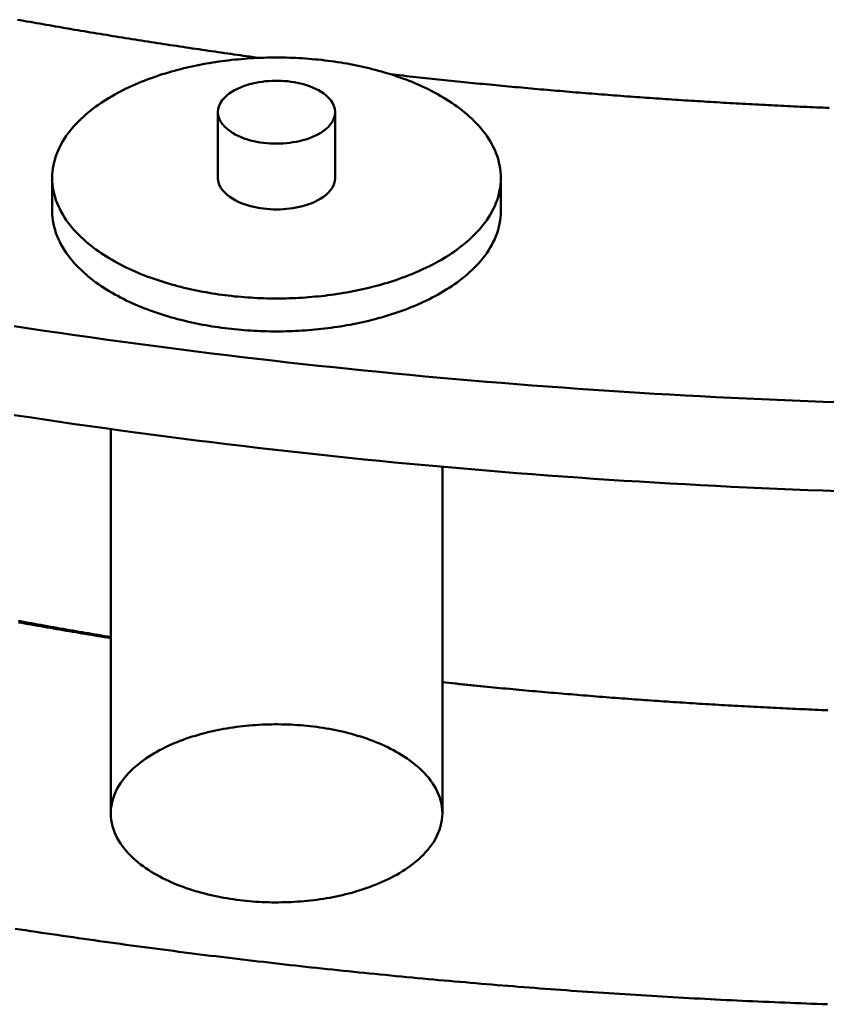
# Model space of a CAD drawing. Header units: millimetres. Extents: x 0 to 841, y 0 to 594.
# Tile 15 of 35: x 296 to 326, y 244 to 281. Entities that reach past the tile are written whole.
import ezdxf

# ---------------------------------------------------------------- set-up
doc = ezdxf.new("R2010")
doc.units = ezdxf.units.MM
doc.layers.add('VIS', color=7, linetype='CONTINUOUS', lineweight=50)

msp = doc.modelspace()

# ---------------------------------------------------------------- linework, layer by layer
at = {"layer": 'VIS'}
for points in [[(295.636, 280.681), (295.754, 280.66), (295.873, 280.638), (295.992, 280.617), (296.11, 280.596), (296.229, 280.575), (296.348, 280.554), (296.466, 280.533), (296.585, 280.512), (296.704, 280.492), (296.823, 280.471), (296.941, 280.45), (297.06, 280.43), (297.179, 280.409), (297.298, 280.389), (297.416, 280.369), (297.535, 280.348), (297.654, 280.328), (297.773, 280.308), (297.892, 280.288), (298.01, 280.268), (298.129, 280.248), (298.248, 280.228), (298.367, 280.208), (298.486, 280.188), (298.605, 280.169), (298.724, 280.149), (298.843, 280.129), (298.962, 280.11), (299.08, 280.091), (299.199, 280.071), (299.318, 280.052), (299.437, 280.033), (299.556, 280.014), (299.675, 279.995), (299.794, 279.976), (299.913, 279.957), (300.032, 279.938), (300.151, 279.919), (300.271, 279.9), (300.39, 279.881), (300.509, 279.863), (300.628, 279.844), (300.747, 279.826), (300.866, 279.807), (300.985, 279.789), (301.104, 279.771), (301.223, 279.753), (301.342, 279.735), (301.462, 279.716), (301.581, 279.698), (301.7, 279.68), (301.819, 279.663), (301.938, 279.645), (302.057, 279.627), (302.177, 279.609), (302.296, 279.592), (302.415, 279.574), (302.534, 279.557), (302.654, 279.539), (302.773, 279.522), (302.892, 279.505), (303.011, 279.488), (303.131, 279.47), (303.25, 279.453), (303.369, 279.436), (303.489, 279.419), (303.608, 279.402), (303.727, 279.386), (303.847, 279.369), (303.966, 279.352), (304.085, 279.336), (304.205, 279.319), (304.324, 279.303), (304.444, 279.286), (304.563, 279.27), (304.682, 279.254)], [(295.636, 280.681), (295.754, 280.66), (295.873, 280.638), (295.992, 280.617), (296.11, 280.596), (296.229, 280.575), (296.348, 280.554), (296.466, 280.533), (296.585, 280.512), (296.704, 280.492), (296.823, 280.471), (296.941, 280.45), (297.06, 280.43), (297.179, 280.409), (297.298, 280.389), (297.416, 280.369), (297.535, 280.348), (297.654, 280.328), (297.773, 280.308), (297.892, 280.288), (298.01, 280.268), (298.129, 280.248), (298.248, 280.228), (298.367, 280.208), (298.486, 280.188), (298.605, 280.169), (298.724, 280.149), (298.843, 280.129), (298.962, 280.11), (299.08, 280.091), (299.199, 280.071), (299.318, 280.052), (299.437, 280.033), (299.556, 280.014), (299.675, 279.995), (299.794, 279.976), (299.913, 279.957), (300.032, 279.938), (300.151, 279.919), (300.271, 279.9), (300.39, 279.881), (300.509, 279.863), (300.628, 279.844), (300.747, 279.826), (300.866, 279.807), (300.985, 279.789), (301.104, 279.771), (301.223, 279.753), (301.342, 279.735), (301.462, 279.716), (301.581, 279.698), (301.7, 279.68), (301.819, 279.663), (301.938, 279.645), (302.057, 279.627), (302.177, 279.609), (302.296, 279.592), (302.415, 279.574), (302.534, 279.557), (302.654, 279.539), (302.773, 279.522), (302.892, 279.505), (303.011, 279.488), (303.131, 279.47), (303.25, 279.453), (303.369, 279.436), (303.489, 279.419), (303.608, 279.402), (303.727, 279.386), (303.847, 279.369), (303.966, 279.352), (304.085, 279.336), (304.205, 279.319), (304.324, 279.303), (304.444, 279.286), (304.563, 279.27), (304.682, 279.254)], [(313.705, 274.764), (313.702, 274.885), (313.693, 275.005), (313.678, 275.124), (313.657, 275.243), (313.631, 275.36), (313.599, 275.476), (313.562, 275.591), (313.52, 275.704), (313.474, 275.815), (313.422, 275.923), (313.367, 276.03), (313.307, 276.135), (313.244, 276.237), (313.177, 276.337), (313.106, 276.435), (313.033, 276.53), (312.957, 276.623), (312.878, 276.714), (312.796, 276.803), (312.712, 276.889), (312.626, 276.973), (312.538, 277.055), (312.448, 277.135), (312.356, 277.213), (312.263, 277.289), (312.167, 277.363), (312.071, 277.434), (311.973, 277.504), (311.874, 277.573), (311.773, 277.639), (311.671, 277.703), (311.569, 277.766), (311.465, 277.827), (311.36, 277.887), (311.255, 277.945), (311.148, 278.001), (311.041, 278.056), (310.933, 278.109), (310.824, 278.16), (310.715, 278.211), (310.605, 278.259), (310.494, 278.307), (310.383, 278.353), (310.271, 278.398), (310.159, 278.441), (310.046, 278.483), (309.933, 278.524), (309.819, 278.563), (309.705, 278.602), (309.59, 278.639), (309.476, 278.675), (309.36, 278.709), (309.245, 278.743), (309.129, 278.775), (309.012, 278.806), (308.896, 278.836), (308.779, 278.865), (308.662, 278.893), (308.545, 278.92), (308.427, 278.946), (308.309, 278.971), (308.191, 278.994), (308.073, 279.017), (307.954, 279.038), (307.836, 279.059), (307.717, 279.079), (307.598, 279.097), (307.479, 279.115), (307.36, 279.131), (307.24, 279.147), (307.121, 279.161), (307.001, 279.175), (306.881, 279.188), (306.762, 279.199), (306.642, 279.21), (306.522, 279.22), (306.402, 279.229), (306.282, 279.237), (306.161, 279.244), (306.041, 279.25), (305.921, 279.255), (305.801, 279.259), (305.68, 279.262), (305.56, 279.265), (305.439, 279.266), (305.319, 279.267), (305.199, 279.266), (305.078, 279.265), (304.958, 279.262), (304.838, 279.259), (304.717, 279.255), (304.597, 279.25), (304.477, 279.244), (304.357, 279.237), (304.236, 279.229), (304.116, 279.22), (303.996, 279.21), (303.876, 279.199), (303.757, 279.188), (303.637, 279.175), (303.517, 279.161), (303.398, 279.147), (303.278, 279.131), (303.159, 279.115), (303.04, 279.097), (302.921, 279.079), (302.802, 279.059), (302.684, 279.038), (302.565, 279.017), (302.447, 278.994), (302.329, 278.971), (302.211, 278.946), (302.094, 278.92), (301.976, 278.893), (301.859, 278.865), (301.742, 278.836), (301.626, 278.806), (301.509, 278.775), (301.393, 278.743), (301.278, 278.709), (301.163, 278.675), (301.048, 278.639), (300.933, 278.602), (300.819, 278.563), (300.705, 278.524), (300.592, 278.483), (300.479, 278.441), (300.367, 278.398), (300.255, 278.353), (300.144, 278.307), (300.033, 278.259), (299.923, 278.211), (299.814, 278.16), (299.705, 278.109), (299.597, 278.056), (299.49, 278.001), (299.383, 277.945), (299.278, 277.887), (299.173, 277.827), (299.069, 277.766), (298.967, 277.703), (298.865, 277.639), (298.765, 277.573), (298.665, 277.504), (298.567, 277.434), (298.471, 277.363), (298.376, 277.289), (298.282, 277.213), (298.19, 277.135), (298.1, 277.055), (298.012, 276.973), (297.926, 276.889), (297.842, 276.803), (297.761, 276.714), (297.682, 276.623), (297.605, 276.53), (297.532, 276.435), (297.462, 276.337), (297.395, 276.237), (297.331, 276.135), (297.272, 276.03), (297.216, 275.923), (297.165, 275.815), (297.118, 275.704), (297.076, 275.591), (297.039, 275.476), (297.007, 275.36), (296.981, 275.243), (296.96, 275.124), (296.945, 275.005), (296.936, 274.885), (296.933, 274.764)], [(309.576, 278.643), (309.695, 278.63), (309.815, 278.616), (309.934, 278.603), (310.053, 278.59), (310.173, 278.576), (310.292, 278.563), (310.411, 278.55), (310.531, 278.537), (310.65, 278.524), (310.77, 278.511), (310.889, 278.498), (311.008, 278.486), (311.128, 278.473), (311.247, 278.46), (311.367, 278.448), (311.486, 278.435), (311.606, 278.422), (311.725, 278.41), (311.845, 278.398), (311.964, 278.385), (312.083, 278.373), (312.203, 278.361), (312.322, 278.349), (312.442, 278.337), (312.561, 278.325), (312.681, 278.313), (312.8, 278.301), (312.92, 278.289), (313.039, 278.278), (313.159, 278.266), (313.278, 278.255), (313.398, 278.243), (313.518, 278.232), (313.637, 278.22), (313.757, 278.209), (313.876, 278.198), (313.996, 278.186), (314.115, 278.175), (314.235, 278.164), (314.355, 278.153), (314.474, 278.142), (314.594, 278.131), (314.713, 278.12), (314.833, 278.11), (314.953, 278.099), (315.072, 278.088), (315.192, 278.078), (315.311, 278.067), (315.431, 278.057), (315.551, 278.046), (315.67, 278.036), (315.79, 278.026), (315.91, 278.016), (316.029, 278.006), (316.149, 277.995), (316.269, 277.985), (316.388, 277.976), (316.508, 277.966), (316.628, 277.956), (316.747, 277.946), (316.867, 277.936), (316.987, 277.927), (317.107, 277.917), (317.226, 277.908), (317.346, 277.898), (317.466, 277.889), (317.585, 277.88), (317.705, 277.87), (317.825, 277.861), (317.945, 277.852), (318.064, 277.843), (318.184, 277.834), (318.304, 277.825), (318.424, 277.816), (318.543, 277.807), (318.663, 277.799), (318.783, 277.79), (318.903, 277.781), (319.023, 277.773), (319.142, 277.764), (319.262, 277.756), (319.382, 277.748), (319.502, 277.739), (319.622, 277.731), (319.741, 277.723), (319.861, 277.715), (319.981, 277.707), (320.101, 277.699), (320.221, 277.691), (320.34, 277.683), (320.46, 277.675), (320.58, 277.667), (320.7, 277.66), (320.82, 277.652), (320.94, 277.644), (321.06, 277.637), (321.179, 277.63), (321.299, 277.622), (321.419, 277.615), (321.539, 277.608), (321.659, 277.6), (321.779, 277.593), (321.899, 277.586), (322.019, 277.579), (322.138, 277.572), (322.258, 277.566), (322.378, 277.559), (322.498, 277.552), (322.618, 277.545), (322.738, 277.539), (322.858, 277.532), (322.978, 277.526), (323.098, 277.519), (323.218, 277.513), (323.338, 277.507), (323.457, 277.5), (323.577, 277.494), (323.697, 277.488), (323.817, 277.482), (323.937, 277.476), (324.057, 277.47), (324.177, 277.464), (324.297, 277.458), (324.417, 277.453), (324.537, 277.447), (324.657, 277.441), (324.777, 277.436), (324.897, 277.43), (325.017, 277.425), (325.137, 277.419), (325.257, 277.414), (325.377, 277.409), (325.497, 277.404), (325.617, 277.399), (325.737, 277.394), (325.857, 277.389), (325.977, 277.384)], [(309.576, 278.643), (309.695, 278.63), (309.815, 278.616), (309.934, 278.603), (310.053, 278.59), (310.173, 278.576), (310.292, 278.563), (310.411, 278.55), (310.531, 278.537), (310.65, 278.524), (310.77, 278.511), (310.889, 278.498), (311.008, 278.486), (311.128, 278.473), (311.247, 278.46), (311.367, 278.448), (311.486, 278.435), (311.606, 278.422), (311.725, 278.41), (311.845, 278.398), (311.964, 278.385), (312.083, 278.373), (312.203, 278.361), (312.322, 278.349), (312.442, 278.337), (312.561, 278.325), (312.681, 278.313), (312.8, 278.301), (312.92, 278.289), (313.039, 278.278), (313.159, 278.266), (313.278, 278.255), (313.398, 278.243), (313.518, 278.232), (313.637, 278.22), (313.757, 278.209), (313.876, 278.198), (313.996, 278.186), (314.115, 278.175), (314.235, 278.164), (314.355, 278.153), (314.474, 278.142), (314.594, 278.131), (314.713, 278.12), (314.833, 278.11), (314.953, 278.099), (315.072, 278.088), (315.192, 278.078), (315.311, 278.067), (315.431, 278.057), (315.551, 278.046), (315.67, 278.036), (315.79, 278.026), (315.91, 278.016), (316.029, 278.006), (316.149, 277.995), (316.269, 277.985), (316.388, 277.976), (316.508, 277.966), (316.628, 277.956), (316.747, 277.946), (316.867, 277.936), (316.987, 277.927), (317.107, 277.917), (317.226, 277.908), (317.346, 277.898), (317.466, 277.889), (317.585, 277.88), (317.705, 277.87), (317.825, 277.861), (317.945, 277.852), (318.064, 277.843), (318.184, 277.834), (318.304, 277.825), (318.424, 277.816), (318.543, 277.807), (318.663, 277.799), (318.783, 277.79), (318.903, 277.781), (319.023, 277.773), (319.142, 277.764), (319.262, 277.756), (319.382, 277.748), (319.502, 277.739), (319.622, 277.731), (319.741, 277.723), (319.861, 277.715), (319.981, 277.707), (320.101, 277.699), (320.221, 277.691), (320.34, 277.683), (320.46, 277.675), (320.58, 277.667), (320.7, 277.66), (320.82, 277.652), (320.94, 277.644), (321.06, 277.637), (321.179, 277.63), (321.299, 277.622), (321.419, 277.615), (321.539, 277.608), (321.659, 277.6), (321.779, 277.593), (321.899, 277.586), (322.019, 277.579), (322.138, 277.572), (322.258, 277.566), (322.378, 277.559), (322.498, 277.552), (322.618, 277.545), (322.738, 277.539), (322.858, 277.532), (322.978, 277.526), (323.098, 277.519), (323.218, 277.513), (323.338, 277.507), (323.457, 277.5), (323.577, 277.494), (323.697, 277.488), (323.817, 277.482), (323.937, 277.476), (324.057, 277.47), (324.177, 277.464), (324.297, 277.458), (324.417, 277.453), (324.537, 277.447), (324.657, 277.441), (324.777, 277.436), (324.897, 277.43), (325.017, 277.425), (325.137, 277.419), (325.257, 277.414), (325.377, 277.409), (325.497, 277.404), (325.617, 277.399), (325.737, 277.394), (325.857, 277.389), (325.977, 277.384)], [(307.507, 277.225), (307.495, 277.344), (307.463, 277.46), (307.411, 277.568), (307.345, 277.668), (307.267, 277.759), (307.18, 277.842), (307.087, 277.917), (306.987, 277.985), (306.884, 278.046), (306.777, 278.101), (306.668, 278.15), (306.556, 278.194), (306.443, 278.233), (306.328, 278.267), (306.211, 278.297), (306.094, 278.323), (305.976, 278.345), (305.858, 278.363), (305.738, 278.378), (305.619, 278.388), (305.499, 278.396), (305.379, 278.399), (305.259, 278.399), (305.139, 278.396), (305.019, 278.388), (304.9, 278.378), (304.781, 278.363), (304.662, 278.345), (304.544, 278.323), (304.427, 278.297), (304.31, 278.267), (304.195, 278.233), (304.082, 278.194), (303.97, 278.15), (303.861, 278.101), (303.754, 278.046), (303.651, 277.985), (303.552, 277.917), (303.458, 277.842), (303.371, 277.759), (303.293, 277.668), (303.227, 277.568), (303.176, 277.46), (303.143, 277.344), (303.131, 277.225)], [(303.131, 277.225), (303.143, 277.103), (303.178, 276.985), (303.231, 276.875), (303.3, 276.773), (303.381, 276.68), (303.471, 276.597), (303.568, 276.521), (303.67, 276.453), (303.777, 276.392), (303.886, 276.337), (303.999, 276.288), (304.114, 276.245), (304.231, 276.206), (304.349, 276.172), (304.468, 276.143), (304.588, 276.118), (304.709, 276.097), (304.831, 276.08), (304.953, 276.067), (305.076, 276.058), (305.199, 276.052), (305.322, 276.05), (305.444, 276.052), (305.567, 276.058), (305.69, 276.067), (305.812, 276.081), (305.933, 276.098), (306.055, 276.119), (306.175, 276.144), (306.294, 276.174), (306.412, 276.208), (306.529, 276.246), (306.644, 276.29), (306.756, 276.339), (306.866, 276.394)], [(303.131, 277.225), (303.131, 274.764)], [(306.866, 276.394), (306.972, 276.456), (307.074, 276.524), (307.17, 276.599), (307.259, 276.682), (307.339, 276.775), (307.408, 276.876), (307.461, 276.986), (307.495, 277.103), (307.507, 277.225)], [(307.507, 277.225), (307.507, 274.764)], [(296.933, 274.764), (296.936, 274.644), (296.945, 274.524), (296.96, 274.405), (296.981, 274.286), (297.007, 274.169), (297.039, 274.053), (297.076, 273.938), (297.118, 273.825), (297.164, 273.714), (297.216, 273.606), (297.271, 273.499), (297.331, 273.394), (297.394, 273.292), (297.461, 273.192), (297.531, 273.094), (297.605, 272.999), (297.681, 272.906), (297.76, 272.815), (297.841, 272.726), (297.925, 272.64), (298.011, 272.556), (298.099, 272.474), (298.189, 272.394), (298.281, 272.316), (298.375, 272.24), (298.47, 272.167), (298.566, 272.095), (298.664, 272.025), (298.763, 271.957), (298.864, 271.89), (298.965, 271.826), (299.068, 271.763), (299.172, 271.702), (299.276, 271.643), (299.382, 271.585), (299.488, 271.528), (299.595, 271.474), (299.703, 271.421), (299.812, 271.369), (299.921, 271.319), (300.031, 271.27), (300.142, 271.222), (300.253, 271.176), (300.365, 271.132), (300.477, 271.088), (300.59, 271.046), (300.703, 271.005), (300.817, 270.966), (300.931, 270.928), (301.045, 270.891), (301.16, 270.855), (301.275, 270.82), (301.391, 270.786), (301.507, 270.754), (301.623, 270.723), (301.74, 270.693), (301.856, 270.664), (301.973, 270.636), (302.091, 270.609), (302.208, 270.583), (302.326, 270.558), (302.444, 270.535), (302.562, 270.512), (302.681, 270.491), (302.799, 270.47), (302.918, 270.45), (303.037, 270.432), (303.156, 270.414), (303.275, 270.398), (303.394, 270.382), (303.514, 270.367), (303.633, 270.354), (303.753, 270.341), (303.873, 270.329), (303.993, 270.319), (304.113, 270.309), (304.233, 270.3), (304.353, 270.292), (304.473, 270.285), (304.593, 270.279), (304.713, 270.274), (304.833, 270.269), (304.954, 270.266), (305.074, 270.264), (305.194, 270.262), (305.315, 270.262), (305.435, 270.262), (305.555, 270.264), (305.676, 270.266), (305.796, 270.269), (305.916, 270.273), (306.037, 270.278), (306.157, 270.284), (306.277, 270.291), (306.397, 270.299), (306.517, 270.308), (306.637, 270.318), (306.757, 270.329), (306.877, 270.34), (306.996, 270.353), (307.116, 270.366), (307.235, 270.381), (307.355, 270.397), (307.474, 270.413), (307.593, 270.431), (307.712, 270.449), (307.83, 270.469), (307.949, 270.489), (308.067, 270.511), (308.186, 270.533), (308.304, 270.557), (308.421, 270.581), (308.539, 270.607), (308.656, 270.634), (308.773, 270.662), (308.89, 270.691), (309.007, 270.721), (309.123, 270.752), (309.239, 270.784), (309.355, 270.818), (309.47, 270.852), (309.585, 270.888), (309.699, 270.925), (309.813, 270.963), (309.927, 271.003), (310.04, 271.043), (310.153, 271.085), (310.265, 271.128), (310.377, 271.173), (310.488, 271.219), (310.599, 271.266), (310.709, 271.315), (310.818, 271.365), (310.927, 271.417), (311.035, 271.47), (311.142, 271.524), (311.249, 271.581)], [(296.933, 274.764), (296.933, 273.534)], [(303.131, 274.764), (303.143, 274.642), (303.178, 274.524), (303.231, 274.414), (303.3, 274.312), (303.381, 274.22), (303.471, 274.136), (303.568, 274.06), (303.67, 273.993), (303.777, 273.931), (303.886, 273.877), (303.999, 273.828), (304.114, 273.784), (304.231, 273.745), (304.349, 273.712), (304.468, 273.682), (304.588, 273.657), (304.709, 273.636), (304.831, 273.619), (304.953, 273.606), (305.076, 273.597), (305.199, 273.592), (305.322, 273.59), (305.444, 273.592), (305.567, 273.597), (305.69, 273.607), (305.812, 273.62), (305.933, 273.637), (306.055, 273.658), (306.175, 273.683), (306.294, 273.713), (306.412, 273.747), (306.529, 273.786), (306.644, 273.829), (306.756, 273.879), (306.866, 273.934)], [(306.866, 273.934), (306.972, 273.995), (307.074, 274.063), (307.17, 274.138), (307.259, 274.222), (307.339, 274.314), (307.408, 274.415), (307.461, 274.525), (307.495, 274.643), (307.507, 274.764)], [(311.249, 271.581), (311.355, 271.638), (311.459, 271.698), (311.563, 271.759), (311.666, 271.822), (311.768, 271.886), (311.869, 271.953), (311.968, 272.021), (312.067, 272.091), (312.163, 272.163), (312.259, 272.237), (312.352, 272.312), (312.445, 272.39), (312.535, 272.47), (312.623, 272.552), (312.709, 272.637), (312.794, 272.723), (312.875, 272.812), (312.954, 272.903), (313.031, 272.996), (313.105, 273.091), (313.175, 273.189), (313.242, 273.289), (313.306, 273.392), (313.366, 273.496), (313.421, 273.603), (313.473, 273.712), (313.52, 273.823), (313.562, 273.936), (313.599, 274.051), (313.631, 274.167), (313.657, 274.285), (313.678, 274.404), (313.693, 274.523), (313.702, 274.644), (313.705, 274.764)], [(313.705, 274.764), (313.705, 273.534)], [(296.933, 273.534), (296.936, 273.414), (296.945, 273.294), (296.96, 273.174), (296.981, 273.056), (297.007, 272.938), (297.039, 272.822), (297.076, 272.708), (297.118, 272.595), (297.164, 272.484), (297.216, 272.375), (297.271, 272.268), (297.331, 272.164), (297.394, 272.062), (297.461, 271.962), (297.531, 271.864), (297.605, 271.768), (297.681, 271.675), (297.76, 271.585), (297.841, 271.496), (297.925, 271.41), (298.011, 271.326), (298.099, 271.244), (298.189, 271.164), (298.281, 271.086), (298.375, 271.01), (298.47, 270.936), (298.566, 270.864), (298.664, 270.794), (298.763, 270.726), (298.864, 270.66), (298.965, 270.596), (299.068, 270.533), (299.172, 270.472), (299.276, 270.412), (299.382, 270.354), (299.488, 270.298), (299.595, 270.243), (299.703, 270.19), (299.812, 270.138), (299.921, 270.088), (300.031, 270.039), (300.142, 269.992), (300.253, 269.946), (300.365, 269.901), (300.477, 269.858), (300.59, 269.816), (300.703, 269.775), (300.817, 269.735), (300.931, 269.697), (301.045, 269.66), (301.16, 269.624), (301.275, 269.59), (301.391, 269.556), (301.507, 269.524), (301.623, 269.492), (301.74, 269.462), (301.856, 269.433), (301.973, 269.405), (302.091, 269.379), (302.208, 269.353), (302.326, 269.328), (302.444, 269.304), (302.562, 269.282), (302.681, 269.26), (302.799, 269.24), (302.918, 269.22), (303.037, 269.201), (303.156, 269.184), (303.275, 269.167), (303.394, 269.152), (303.514, 269.137), (303.633, 269.123), (303.753, 269.111), (303.873, 269.099), (303.993, 269.088), (304.113, 269.078), (304.233, 269.069), (304.353, 269.062), (304.473, 269.055), (304.593, 269.048), (304.713, 269.043), (304.833, 269.039), (304.954, 269.036), (305.074, 269.033), (305.194, 269.032), (305.315, 269.032), (305.435, 269.032), (305.555, 269.033), (305.676, 269.036), (305.796, 269.039), (305.916, 269.043), (306.037, 269.048), (306.157, 269.054), (306.277, 269.061), (306.397, 269.069), (306.517, 269.078), (306.637, 269.087), (306.757, 269.098), (306.877, 269.11), (306.996, 269.122), (307.116, 269.136), (307.235, 269.151), (307.355, 269.166), (307.474, 269.183), (307.593, 269.2), (307.712, 269.219), (307.83, 269.238), (307.949, 269.259), (308.067, 269.28), (308.186, 269.303), (308.304, 269.326), (308.421, 269.351), (308.539, 269.377), (308.656, 269.403), (308.773, 269.431), (308.89, 269.46), (309.007, 269.49), (309.123, 269.521), (309.239, 269.554), (309.355, 269.587), (309.47, 269.622), (309.585, 269.658), (309.699, 269.695), (309.813, 269.733), (309.927, 269.772), (310.04, 269.813), (310.153, 269.855), (310.265, 269.898), (310.377, 269.943), (310.488, 269.989), (310.599, 270.036), (310.709, 270.085), (310.818, 270.135), (310.927, 270.186), (311.035, 270.24), (311.142, 270.294), (311.249, 270.35)], [(311.249, 270.35), (311.355, 270.408), (311.459, 270.468), (311.563, 270.529), (311.666, 270.591), (311.768, 270.656), (311.869, 270.722), (311.968, 270.79), (312.067, 270.86), (312.163, 270.932), (312.259, 271.006), (312.352, 271.082), (312.445, 271.16), (312.535, 271.24), (312.623, 271.322), (312.709, 271.406), (312.794, 271.493), (312.875, 271.581), (312.954, 271.672), (313.031, 271.765), (313.105, 271.861), (313.175, 271.959), (313.242, 272.059), (313.306, 272.161), (313.366, 272.266), (313.421, 272.373), (313.473, 272.482), (313.52, 272.593), (313.562, 272.706), (313.599, 272.821), (313.631, 272.937), (313.657, 273.055), (313.678, 273.173), (313.693, 273.293), (313.702, 273.413), (313.705, 273.534)], [(295.51, 269.228), (296.077, 269.142), (296.644, 269.057), (297.212, 268.974), (297.779, 268.891), (298.347, 268.81), (298.915, 268.731), (299.483, 268.652), (300.051, 268.575), (300.62, 268.499), (301.188, 268.425), (301.757, 268.352), (302.326, 268.28), (302.895, 268.209), (303.464, 268.139), (304.033, 268.071), (304.603, 268.004), (305.173, 267.939), (305.742, 267.874), (306.312, 267.811), (306.883, 267.749), (307.453, 267.689), (308.023, 267.629), (308.594, 267.571), (309.164, 267.514), (309.735, 267.459), (310.306, 267.404), (310.877, 267.351), (311.448, 267.299), (312.019, 267.249), (312.59, 267.199), (313.162, 267.151), (313.733, 267.104), (314.305, 267.058), (314.877, 267.014), (315.448, 266.971), (316.02, 266.929), (316.592, 266.888), (317.164, 266.848), (317.737, 266.81), (318.309, 266.773), (318.881, 266.737), (319.453, 266.702), (320.026, 266.669), (320.598, 266.637), (321.171, 266.606), (321.744, 266.576), (322.316, 266.548), (322.889, 266.52), (323.462, 266.494), (324.035, 266.469), (324.608, 266.446), (325.181, 266.423), (325.754, 266.402), (326.327, 266.382)], [(295.51, 265.906), (296.077, 265.82), (296.644, 265.735), (297.212, 265.652), (297.779, 265.569), (298.347, 265.488), (298.915, 265.409), (299.483, 265.33), (300.051, 265.253), (300.62, 265.177), (301.188, 265.103), (301.757, 265.03), (302.326, 264.958), (302.895, 264.887), (303.464, 264.817), (304.033, 264.749), (304.603, 264.682), (305.173, 264.617), (305.742, 264.552), (306.312, 264.489), (306.883, 264.427), (307.453, 264.367), (308.023, 264.307), (308.594, 264.249), (309.164, 264.192), (309.735, 264.137), (310.306, 264.082), (310.877, 264.029), (311.448, 263.977), (312.019, 263.927), (312.59, 263.877), (313.162, 263.829), (313.733, 263.782), (314.305, 263.736), (314.877, 263.692), (315.448, 263.649), (316.02, 263.607), (316.592, 263.566), (317.164, 263.526), (317.737, 263.488), (318.309, 263.451), (318.881, 263.415), (319.453, 263.38), (320.026, 263.347), (320.598, 263.315), (321.171, 263.284), (321.744, 263.254), (322.316, 263.226), (322.889, 263.198), (323.462, 263.172), (324.035, 263.147), (324.608, 263.124), (325.181, 263.101), (325.754, 263.08), (326.327, 263.06)], [(299.121, 265.38), (299.121, 251.018)], [(311.517, 263.971), (311.517, 251.018)], [(295.679, 258.209), (295.797, 258.187), (295.916, 258.166), (296.034, 258.144), (296.153, 258.123), (296.272, 258.101), (296.39, 258.08), (296.509, 258.058), (296.627, 258.037), (296.746, 258.016), (296.865, 257.995), (296.983, 257.974), (297.102, 257.953), (297.221, 257.932), (297.339, 257.911), (297.458, 257.89), (297.577, 257.87), (297.695, 257.849), (297.814, 257.828), (297.933, 257.808), (298.052, 257.787), (298.17, 257.767), (298.289, 257.747), (298.408, 257.727), (298.527, 257.706), (298.645, 257.686), (298.764, 257.666), (298.883, 257.646), (299.002, 257.627), (299.121, 257.607)], [(295.68, 258.157), (295.798, 258.136), (295.917, 258.115), (296.035, 258.093), (296.154, 258.072), (296.273, 258.051), (296.391, 258.031), (296.51, 258.01), (296.628, 257.989), (296.747, 257.968), (296.865, 257.947), (296.984, 257.927), (297.103, 257.906), (297.221, 257.886), (297.34, 257.866), (297.459, 257.845), (297.577, 257.825), (297.696, 257.805), (297.815, 257.785), (297.933, 257.765), (298.052, 257.745), (298.171, 257.725), (298.289, 257.705), (298.408, 257.685), (298.527, 257.665), (298.646, 257.646), (298.764, 257.626), (298.883, 257.607), (299.002, 257.587), (299.121, 257.568)], [(311.517, 255.919), (311.645, 255.905), (311.773, 255.892), (311.9, 255.878), (312.028, 255.865), (312.156, 255.852), (312.283, 255.838), (312.411, 255.825), (312.539, 255.812), (312.667, 255.799), (312.794, 255.786), (312.922, 255.773), (313.05, 255.761)], [(311.517, 255.916), (311.637, 255.903), (311.757, 255.891), (311.877, 255.878), (311.997, 255.866), (312.116, 255.854), (312.236, 255.842), (312.356, 255.83), (312.476, 255.817), (312.596, 255.806), (312.716, 255.794), (312.835, 255.782), (312.955, 255.77), (313.075, 255.758), (313.195, 255.747), (313.315, 255.735), (313.435, 255.723), (313.555, 255.712), (313.675, 255.701), (313.795, 255.689), (313.915, 255.678), (314.034, 255.667), (314.154, 255.656), (314.274, 255.644), (314.394, 255.633), (314.514, 255.622), (314.634, 255.612), (314.754, 255.601), (314.874, 255.59), (314.994, 255.579), (315.114, 255.569), (315.234, 255.558), (315.354, 255.548), (315.474, 255.537), (315.594, 255.527), (315.714, 255.516), (315.834, 255.506), (315.954, 255.496), (316.074, 255.486), (316.194, 255.476), (316.314, 255.466), (316.434, 255.456), (316.554, 255.446), (316.674, 255.436), (316.794, 255.426), (316.914, 255.417), (317.034, 255.407), (317.155, 255.397), (317.275, 255.388), (317.395, 255.378), (317.515, 255.369), (317.635, 255.36), (317.755, 255.351), (317.875, 255.341), (317.995, 255.332), (318.115, 255.323), (318.235, 255.314), (318.356, 255.305), (318.476, 255.296), (318.596, 255.288), (318.716, 255.279), (318.836, 255.27), (318.956, 255.262), (319.076, 255.253), (319.197, 255.244), (319.317, 255.236), (319.437, 255.228), (319.557, 255.219), (319.677, 255.211), (319.797, 255.203), (319.918, 255.195), (320.038, 255.187), (320.158, 255.179), (320.278, 255.171), (320.398, 255.163), (320.518, 255.155), (320.639, 255.148), (320.759, 255.14), (320.879, 255.132), (320.999, 255.125), (321.12, 255.117), (321.24, 255.11), (321.36, 255.102), (321.48, 255.095), (321.6, 255.088), (321.721, 255.081), (321.841, 255.074), (321.961, 255.067), (322.081, 255.06), (322.202, 255.053), (322.322, 255.046), (322.442, 255.039), (322.562, 255.032), (322.683, 255.026), (322.803, 255.019), (322.923, 255.013), (323.044, 255.006), (323.164, 255), (323.284, 254.993), (323.404, 254.987), (323.525, 254.981), (323.645, 254.975), (323.765, 254.969), (323.886, 254.962), (324.006, 254.957), (324.126, 254.951), (324.246, 254.945), (324.367, 254.939), (324.487, 254.933), (324.607, 254.928), (324.728, 254.922), (324.848, 254.916), (324.968, 254.911), (325.089, 254.906), (325.209, 254.9), (325.329, 254.895), (325.45, 254.89), (325.57, 254.885), (325.69, 254.879), (325.811, 254.874), (325.931, 254.869)], [(299.121, 251.018), (299.125, 251.138), (299.137, 251.258), (299.157, 251.377), (299.185, 251.494), (299.22, 251.61), (299.261, 251.723), (299.31, 251.833), (299.364, 251.941), (299.424, 252.045), (299.488, 252.147), (299.558, 252.245), (299.632, 252.341), (299.709, 252.433), (299.79, 252.522), (299.874, 252.608), (299.962, 252.691), (300.051, 252.772), (300.144, 252.849), (300.238, 252.924), (300.335, 252.996), (300.433, 253.066), (300.533, 253.133), (300.635, 253.197), (300.738, 253.26), (300.843, 253.32), (300.948, 253.377), (301.055, 253.433), (301.163, 253.487), (301.272, 253.538), (301.382, 253.588), (301.493, 253.636), (301.604, 253.682), (301.716, 253.726), (301.829, 253.768), (301.943, 253.809), (302.057, 253.847), (302.171, 253.885), (302.286, 253.92), (302.402, 253.954), (302.518, 253.986), (302.635, 254.017), (302.751, 254.047), (302.869, 254.075), (302.986, 254.101), (303.104, 254.126), (303.222, 254.149), (303.341, 254.172), (303.46, 254.192), (303.579, 254.212), (303.698, 254.23), (303.817, 254.246), (303.937, 254.262), (304.056, 254.276), (304.176, 254.289), (304.296, 254.3), (304.416, 254.31), (304.536, 254.319), (304.657, 254.327), (304.777, 254.333), (304.897, 254.338), (305.018, 254.342), (305.138, 254.344), (305.259, 254.345), (305.379, 254.345), (305.5, 254.344), (305.62, 254.342), (305.741, 254.338), (305.861, 254.333), (305.982, 254.327), (306.102, 254.319), (306.222, 254.31), (306.342, 254.3), (306.462, 254.289), (306.582, 254.276), (306.702, 254.262), (306.821, 254.246), (306.94, 254.23), (307.06, 254.212), (307.179, 254.192), (307.297, 254.172), (307.416, 254.149), (307.534, 254.126), (307.652, 254.101), (307.769, 254.075), (307.887, 254.047), (308.004, 254.017), (308.12, 253.986), (308.236, 253.954), (308.352, 253.92), (308.467, 253.885), (308.581, 253.847), (308.696, 253.809), (308.809, 253.768), (308.922, 253.726), (309.034, 253.682), (309.146, 253.636), (309.256, 253.588), (309.366, 253.538), (309.475, 253.487), (309.583, 253.433), (309.69, 253.377), (309.795, 253.32), (309.9, 253.26), (310.003, 253.197), (310.105, 253.133), (310.205, 253.066), (310.303, 252.996), (310.4, 252.924), (310.494, 252.849), (310.587, 252.772), (310.676, 252.691), (310.764, 252.608), (310.848, 252.522), (310.929, 252.433), (311.007, 252.341), (311.08, 252.245), (311.15, 252.147), (311.215, 252.045), (311.274, 251.941), (311.328, 251.833), (311.377, 251.723), (311.419, 251.61), (311.453, 251.494), (311.481, 251.377), (311.501, 251.258), (311.513, 251.138), (311.517, 251.018)], [(309.702, 248.665), (309.595, 248.609), (309.487, 248.555), (309.378, 248.503), (309.268, 248.453), (309.158, 248.405), (309.046, 248.359), (308.934, 248.315), (308.821, 248.272), (308.707, 248.231), (308.593, 248.192), (308.479, 248.155), (308.363, 248.119), (308.248, 248.085), (308.132, 248.052), (308.015, 248.021), (307.898, 247.992), (307.781, 247.964), (307.663, 247.937), (307.545, 247.912), (307.427, 247.888), (307.308, 247.866), (307.189, 247.845), (307.07, 247.826), (306.951, 247.807), (306.831, 247.791), (306.712, 247.775), (306.592, 247.761), (306.472, 247.748), (306.352, 247.737), (306.232, 247.726), (306.111, 247.717), (305.991, 247.71), (305.87, 247.703), (305.75, 247.698), (305.629, 247.694), (305.509, 247.692), (305.388, 247.69), (305.267, 247.69), (305.147, 247.691), (305.026, 247.694), (304.906, 247.697), (304.785, 247.702), (304.665, 247.709), (304.544, 247.716), (304.424, 247.725), (304.304, 247.735), (304.183, 247.746), (304.063, 247.759), (303.944, 247.773), (303.824, 247.788), (303.704, 247.805), (303.585, 247.823), (303.466, 247.842), (303.347, 247.863), (303.229, 247.885), (303.11, 247.908), (302.992, 247.933), (302.874, 247.96), (302.757, 247.988), (302.64, 248.017), (302.523, 248.048), (302.407, 248.08), (302.291, 248.114), (302.176, 248.15), (302.061, 248.187), (301.947, 248.226), (301.833, 248.266), (301.72, 248.308), (301.608, 248.352), (301.497, 248.398), (301.386, 248.446), (301.276, 248.496), (301.167, 248.547), (301.059, 248.601), (300.952, 248.656), (300.846, 248.714), (300.741, 248.774), (300.638, 248.837), (300.536, 248.901), (300.436, 248.968), (300.337, 249.038), (300.24, 249.11), (300.146, 249.185), (300.053, 249.262), (299.963, 249.343), (299.876, 249.426), (299.791, 249.512), (299.71, 249.601), (299.633, 249.694), (299.559, 249.789), (299.489, 249.888), (299.424, 249.989), (299.364, 250.094), (299.31, 250.202), (299.262, 250.312), (299.22, 250.425), (299.185, 250.541), (299.157, 250.658), (299.137, 250.777), (299.125, 250.897), (299.121, 251.018)], [(311.517, 251.018), (311.513, 250.893), (311.5, 250.769), (311.479, 250.646), (311.449, 250.525), (311.412, 250.406), (311.367, 250.289), (311.316, 250.176), (311.258, 250.065), (311.194, 249.958), (311.126, 249.854), (311.052, 249.753), (310.974, 249.655), (310.892, 249.561), (310.807, 249.471), (310.718, 249.383), (310.626, 249.298), (310.531, 249.217), (310.434, 249.139), (310.335, 249.063), (310.234, 248.99), (310.131, 248.92), (310.026, 248.852), (309.919, 248.787), (309.811, 248.725), (309.702, 248.665)], [(295.545, 246.707), (295.742, 246.677), (295.939, 246.647), (296.136, 246.617), (296.334, 246.587), (296.531, 246.558), (296.728, 246.529), (296.925, 246.5), (297.123, 246.471), (297.32, 246.442), (297.517, 246.413), (297.715, 246.385), (297.912, 246.356), (298.11, 246.328), (298.307, 246.3), (298.504, 246.272), (298.702, 246.244), (298.899, 246.217), (299.097, 246.189), (299.294, 246.162), (299.492, 246.135), (299.69, 246.108), (299.887, 246.081), (300.085, 246.055), (300.283, 246.028), (300.48, 246.002), (300.678, 245.976), (300.876, 245.95), (301.073, 245.924), (301.271, 245.898), (301.469, 245.873), (301.667, 245.847), (301.865, 245.822), (302.062, 245.797), (302.26, 245.772), (302.458, 245.747), (302.656, 245.722), (302.854, 245.698), (303.052, 245.674), (303.25, 245.649), (303.448, 245.625), (303.646, 245.602), (303.844, 245.578), (304.042, 245.554), (304.24, 245.531), (304.438, 245.508), (304.636, 245.484), (304.834, 245.462), (305.032, 245.439), (305.23, 245.416), (305.429, 245.394), (305.627, 245.371), (305.825, 245.349), (306.023, 245.327), (306.221, 245.305), (306.42, 245.283), (306.618, 245.262), (306.816, 245.24), (307.014, 245.219), (307.213, 245.198), (307.411, 245.177), (307.609, 245.156), (307.808, 245.135), (308.006, 245.115), (308.204, 245.095), (308.403, 245.074), (308.601, 245.054), (308.8, 245.034), (308.998, 245.015), (309.197, 244.995), (309.395, 244.976), (309.594, 244.956), (309.792, 244.937), (309.991, 244.918), (310.189, 244.899), (310.388, 244.881), (310.586, 244.862), (310.785, 244.844), (310.983, 244.825), (311.182, 244.807), (311.381, 244.789), (311.579, 244.771), (311.778, 244.754), (311.977, 244.736), (312.175, 244.719), (312.374, 244.702), (312.573, 244.685), (312.771, 244.668), (312.97, 244.651), (313.169, 244.634), (313.367, 244.618), (313.566, 244.602), (313.765, 244.585), (313.964, 244.569), (314.163, 244.554), (314.361, 244.538), (314.56, 244.522), (314.759, 244.507), (314.958, 244.492), (315.157, 244.476), (315.356, 244.462), (315.554, 244.447), (315.753, 244.432), (315.952, 244.418), (316.151, 244.403), (316.35, 244.389), (316.549, 244.375), (316.748, 244.361), (316.947, 244.347), (317.146, 244.334), (317.345, 244.32), (317.544, 244.307), (317.743, 244.294), (317.942, 244.281), (318.141, 244.268), (318.34, 244.255), (318.539, 244.242), (318.738, 244.23), (318.937, 244.218), (319.136, 244.205), (319.335, 244.193), (319.534, 244.182), (319.733, 244.17), (319.932, 244.158), (320.131, 244.147), (320.33, 244.136), (320.53, 244.125), (320.729, 244.114), (320.928, 244.103), (321.127, 244.092), (321.326, 244.082), (321.525, 244.071), (321.724, 244.061), (321.924, 244.051), (322.123, 244.041), (322.322, 244.031), (322.521, 244.022), (322.72, 244.012), (322.92, 244.003), (323.119, 243.994), (323.318, 243.985), (323.517, 243.976), (323.717, 243.967), (323.916, 243.958), (324.115, 243.95), (324.314, 243.942), (324.514, 243.933), (324.713, 243.925), (324.912, 243.918), (325.111, 243.91), (325.311, 243.902), (325.51, 243.895), (325.709, 243.888), (325.908, 243.881)]]:
    msp.add_lwpolyline(points, dxfattribs=at)

doc.saveas('drawing.dxf')
